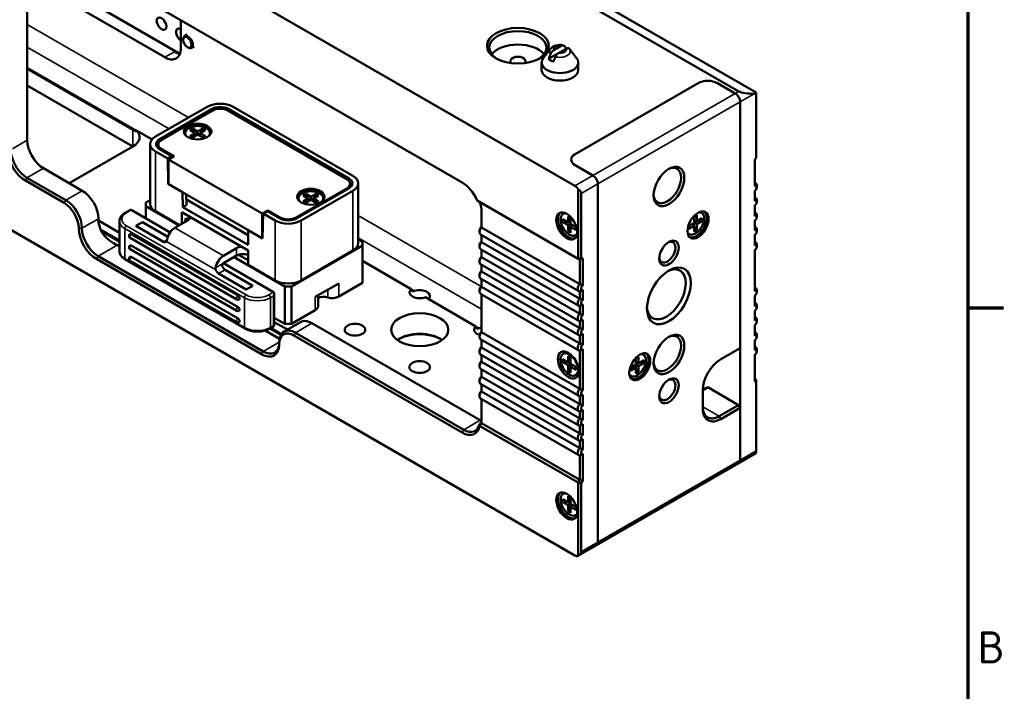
# Model space of a CAD drawing. Header units: millimetres. Extents: x 0 to 2686, y -94 to 594.
# Tile 14 of 19: x 717 to 825, y 107 to 180. Entities that reach past the tile are written whole.
import ezdxf

# ---------------------------------------------------------------- set-up
doc = ezdxf.new("R2010")
doc.units = ezdxf.units.MM
doc.layers.get('0').update_dxf_attribs({"lineweight": 25})
for name, color, linetype, lineweight in [('Rahmen (ISO)', 7, 'Continuous', 70), ('Sichtbar (ISO)', 7, 'Continuous', 50), ('Sichtbar schmal (ISO)', 7, 'Continuous', 35)]:
    doc.layers.add(name, color=color, linetype=linetype, lineweight=lineweight)
doc.styles.add('Notiztext (DIN)', font='isocpeur.ttf')

# ---------------------------------------------------------------- blocks, each defined once
blk = doc.blocks.new('Ränder Vorgaberahmen')
at = {"layer": 'Rahmen (ISO)'}
blk.add_line((821, 148.5), (824.9, 148.5), dxfattribs=at)
at = {"layer": 'Rahmen (ISO)', "flags": 128}
blk.add_lwpolyline([(20, 20), (20, 574), (821, 574), (821, 20), (20, 20)], dxfattribs=at)
at = {"layer": 'Rahmen (ISO)', "insert": (822.05, 109.63), "char_height": 3.5, "attachment_point": 7, "style": 'Notiztext (DIN)'}
blk.add_mtext('B', dxfattribs=at)

msp = doc.modelspace()

# ---------------------------------------------------------------- linework, layer by layer
at = {"layer": 'Sichtbar (ISO)'}
for p, q in [((603.843, 262.425), (778.039, 161.853)), ((778.039, 121.436), (603.843, 222.008)), ((764.599, 191.25), (797.838, 172.059)), ((717.987, 189.787), (765.717, 162.231)), ((718.195, 189.668), (718.195, 166.841)), ((764.328, 190.456), (795.954, 172.197)), ((718.195, 185.947), (734.883, 176.312)), ((718.195, 184.6), (733.221, 175.925)), ((734.989, 176.945), (734.989, 179.972)), ((735.236, 177.823), (735.236, 177.905)), ((735.674, 178.411), (735.391, 178.248)), ((735.696, 177.027), (735.766, 176.986)), ((736.424, 177.112), (736.141, 176.949)), ((775.376, 176.837), (774.585, 175.816)), ((776.565, 177.169), (775.727, 176.685)), ((777.095, 176.862), (776.257, 176.379)), ((777.116, 176.875), (777.095, 176.862)), ((777.446, 176.837), (778.237, 175.816)), ((776.257, 176.379), (775.175, 175.754)), ((718.195, 174.646), (729.742, 167.979)), ((774.411, 174.528), (774.411, 175.345)), ((778.411, 174.528), (778.411, 175.345)), ((718.195, 172.826), (729.742, 166.159)), ((778.069, 165.341), (791.504, 173.098)), ((778.069, 165.341), (791.504, 173.098)), ((795.57, 171.975), (793.625, 173.098)), ((793.625, 173.098), (795.57, 171.975)), ((797.632, 171.941), (797.838, 171.949)), ((797.838, 171.949), (797.838, 172.059)), ((797.838, 164.929), (797.838, 171.949)), ((732.217, 167.241), (737.874, 170.507)), ((732.671, 166.979), (738.327, 170.245)), ((738.404, 170.079), (732.889, 166.894)), ((753.112, 162.608), (740.172, 170.079)), ((753.33, 162.693), (740.248, 170.245)), ((753.784, 162.955), (740.702, 170.507)), ((796.1, 171.056), (796.1, 144.112)), ((796.1, 131.864), (796.1, 171.056)), ((731.832, 166.929), (730.129, 167.912)), ((736.247, 168.119), (735.964, 167.956)), ((735.964, 167.956), (736.53, 167.629)), ((736.813, 167.792), (736.247, 168.119)), ((736.485, 167.655), (736.247, 168.119)), ((737.379, 168.119), (736.813, 167.792)), ((737.096, 167.629), (737.662, 167.956)), ((737.141, 167.655), (737.379, 168.119)), ((737.662, 167.956), (737.379, 168.119)), ((735.463, 167.507), (735.463, 167.629)), ((736.53, 167.629), (735.964, 167.302)), ((735.964, 167.302), (736.247, 167.139)), ((736.247, 167.139), (736.813, 167.466)), ((736.576, 167.329), (736.53, 167.629)), ((736.535, 167.598), (736.788, 167.451)), ((736.813, 167.792), (736.813, 167.466)), ((736.813, 167.466), (737.379, 167.139)), ((737.091, 167.598), (736.838, 167.451)), ((737.05, 167.329), (737.096, 167.629)), ((737.662, 167.302), (737.096, 167.629)), ((737.379, 167.139), (737.662, 167.302)), ((738.163, 167.507), (738.163, 167.629)), ((722.791, 162.146), (729.742, 166.159)), ((731.631, 159.893), (731.631, 166.425)), ((732.522, 166.384), (732.522, 165.972)), ((732.671, 165.87), (734.008, 165.098)), ((732.889, 165.874), (734.232, 165.098)), ((732.217, 165.608), (733.554, 164.836)), ((734.008, 165.098), (733.554, 164.836)), ((733.596, 162.077), (733.554, 164.836)), ((734.232, 165.098), (733.631, 164.751)), ((733.631, 164.751), (743.884, 158.831)), ((733.631, 162.056), (733.631, 164.751)), ((734.014, 164.972), (734.008, 165.098)), ((797.722, 164.729), (797.838, 164.929)), ((797.722, 161.812), (797.722, 164.729)), ((719.963, 163.779), (724.205, 161.33)), ((780.014, 162.993), (778.069, 164.116)), ((780.014, 162.993), (778.069, 164.116)), ((718.164, 162.741), (722.407, 160.291)), ((722.23, 159.985), (717.987, 162.435)), ((733.596, 162.077), (733.631, 162.097)), ((733.596, 162.077), (735.162, 161.173)), ((733.631, 162.056), (743.884, 156.137)), ((753.112, 161.587), (747.596, 158.403)), ((747.673, 158.318), (753.33, 161.584)), ((753.478, 162.097), (753.478, 161.685)), ((754.369, 162.138), (754.369, 155.606)), ((778.392, 153.892), (778.392, 161.493)), ((780.544, 122.883), (780.544, 162.075)), ((780.544, 162.075), (780.544, 122.883)), ((797.817, 162.145), (797.722, 162.2)), ((797.93, 161.692), (797.93, 161.897)), ((735.162, 161.173), (735.187, 159.525)), ((735.565, 160.94), (735.6, 159.764)), ((742.344, 156.454), (735.582, 160.358)), ((747.837, 160.362), (747.837, 160.485)), ((748.127, 158.056), (753.784, 161.322)), ((748.622, 160.975), (748.339, 160.811)), ((748.339, 160.811), (748.905, 160.485)), ((748.905, 160.485), (748.339, 160.158)), ((749.187, 160.648), (748.622, 160.975)), ((748.859, 160.511), (748.622, 160.975)), ((748.95, 160.184), (748.905, 160.485)), ((748.909, 160.453), (749.163, 160.307)), ((749.753, 160.975), (749.187, 160.648)), ((749.187, 160.648), (749.187, 160.321)), ((749.465, 160.453), (749.212, 160.307)), ((749.425, 160.184), (749.47, 160.485)), ((749.47, 160.485), (750.036, 160.811)), ((750.036, 160.158), (749.47, 160.485)), ((749.516, 160.511), (749.753, 160.975)), ((750.036, 160.811), (749.753, 160.975)), ((750.537, 160.362), (750.537, 160.485)), ((778.746, 161.037), (778.746, 153.977)), ((797.722, 160.212), (797.722, 161.333)), ((797.817, 160.545), (797.722, 160.6)), ((731.156, 160.036), (731.631, 160.31)), ((731.156, 160.036), (731.156, 159.627)), ((734.78, 157.535), (731.156, 159.627)), ((731.156, 159.627), (731.156, 158.301)), ((735.187, 159.525), (735.6, 159.764)), ((735.187, 159.525), (742.328, 155.402)), ((748.339, 160.158), (748.622, 159.995)), ((748.622, 159.995), (749.187, 160.321)), ((749.187, 160.321), (749.753, 159.995)), ((749.753, 159.995), (750.036, 160.158)), ((778.392, 153.892), (767.347, 160.269)), ((797.722, 158.556), (797.722, 159.733)), ((797.93, 160.092), (797.93, 160.296)), ((728.91, 158.925), (729.388, 159.202)), ((733.808, 156.77), (729.565, 159.219)), ((734.833, 157.566), (732.217, 159.076)), ((742.328, 154.79), (735.098, 158.964)), ((735.098, 158.964), (735.098, 157.719)), ((735.481, 158.274), (735.466, 157.931)), ((735.77, 158.107), (735.469, 158.28)), ((744.485, 159.178), (743.884, 158.831)), ((743.884, 156.137), (743.884, 158.831)), ((743.919, 156.116), (743.961, 158.828)), ((744.415, 159.09), (743.961, 158.828)), ((743.961, 158.828), (745.298, 158.056)), ((744.415, 159.09), (745.752, 158.318)), ((745.829, 158.403), (744.485, 159.178)), ((744.485, 159.178), (744.485, 159.049)), ((767.839, 158.965), (767.839, 157.308)), ((776.73, 157.873), (776.73, 158.199)), ((776.73, 158.199), (777.296, 157.873)), ((776.869, 158.858), (776.762, 158.797)), ((777.296, 157.873), (777.296, 158.526)), ((777.296, 158.526), (777.579, 158.363)), ((777.579, 158.363), (777.579, 157.709)), ((791.08, 158.482), (791.363, 158.646)), ((791.08, 157.829), (791.08, 158.482)), ((791.363, 158.646), (791.363, 157.992)), ((791.363, 157.992), (791.928, 158.319)), ((791.79, 158.978), (791.896, 158.917)), ((791.928, 158.319), (791.928, 157.992)), ((797.817, 158.889), (797.722, 158.944)), ((797.93, 158.436), (797.93, 158.64)), ((725.982, 158.059), (728.272, 156.736)), ((728.272, 157.994), (728.272, 154.728)), ((730.785, 157.903), (730.078, 157.494)), ((733.101, 155.749), (730.078, 157.494)), ((733.562, 156.299), (730.785, 157.903)), ((735.77, 158.107), (734.338, 157.28)), ((767.839, 157.308), (778.569, 151.113)), ((777.251, 157.899), (776.73, 157.873)), ((777.296, 157.546), (776.73, 157.873)), ((777.296, 157.873), (777.579, 157.983)), ((777.579, 157.709), (777.296, 157.546)), ((777.296, 156.893), (777.296, 157.546)), ((777.579, 157.33), (777.296, 156.893)), ((777.579, 157.738), (777.326, 157.884)), ((777.579, 157.709), (778.145, 157.383)), ((777.579, 157.383), (777.816, 157.572)), ((778.145, 157.056), (777.579, 157.383)), ((777.579, 157.383), (777.579, 156.73)), ((777.604, 157.695), (777.604, 157.402)), ((778.145, 157.383), (778.145, 157.056)), ((790.514, 157.502), (791.08, 157.829)), ((791.08, 157.502), (790.514, 157.176)), ((790.514, 157.176), (790.514, 157.502)), ((790.843, 157.692), (791.08, 157.502)), ((791.055, 157.522), (791.055, 157.815)), ((791.08, 158.103), (791.363, 157.992)), ((791.333, 158.004), (791.08, 157.858)), ((791.363, 157.666), (791.08, 157.829)), ((791.08, 156.849), (791.08, 157.502)), ((791.08, 157.45), (791.363, 157.013)), ((791.928, 157.992), (791.363, 157.666)), ((791.363, 157.666), (791.363, 157.013)), ((791.408, 158.019), (791.928, 157.992)), ((797.722, 156.997), (797.722, 158.077)), ((797.817, 157.33), (797.722, 157.384)), ((741.107, 149.429), (729.44, 156.165)), ((741.232, 149.849), (729.565, 156.585)), ((742.328, 155.402), (742.353, 157.021)), ((742.353, 157.021), (743.919, 156.116)), ((743.92, 156.158), (743.884, 156.137)), ((767.631, 156.998), (767.631, 156.794)), ((778.474, 150.35), (767.744, 156.545)), ((767.839, 156.49), (767.839, 155.708)), ((777.579, 156.73), (777.296, 156.893)), ((778.219, 156.52), (778.112, 156.459)), ((790.44, 156.64), (790.546, 156.578)), ((791.363, 157.013), (791.08, 156.849)), ((797.722, 155.33), (797.722, 156.517)), ((797.93, 156.877), (797.93, 157.081)), ((728.272, 155.211), (728.011, 155.362)), ((741.232, 148.604), (729.565, 155.34)), ((741.073, 155.045), (739.641, 154.218)), ((747.066, 150.85), (754.844, 155.341)), ((754.369, 156.023), (754.844, 155.749)), ((754.844, 155.341), (754.844, 155.749)), ((754.844, 151.258), (754.844, 155.341)), ((767.631, 155.398), (767.631, 155.194)), ((767.839, 155.708), (778.569, 149.512)), ((797.817, 155.663), (797.722, 155.718)), ((797.93, 155.21), (797.93, 155.415)), ((725.942, 154.168), (743.974, 143.757)), ((741.107, 148.184), (729.44, 154.92)), ((741.232, 147.359), (729.565, 154.095)), ((739.641, 153.402), (741.073, 154.228)), ((746.359, 150.85), (740.79, 154.065)), ((742.328, 153.728), (741.295, 154.325)), ((742.328, 154.79), (742.328, 153.238)), ((748.127, 151.524), (753.784, 154.79)), ((778.474, 148.75), (767.744, 154.945)), ((767.839, 154.89), (767.839, 154.051)), ((767.839, 154.051), (778.569, 147.856)), ((778.746, 153.977), (778.392, 153.892)), ((778.569, 153.79), (778.392, 153.892)), ((778.746, 153.977), (778.922, 153.875)), ((797.722, 150.35), (797.722, 154.851)), ((725.766, 153.862), (743.797, 143.451)), ((728.91, 153.797), (741.991, 146.245)), ((741.107, 146.938), (729.44, 153.675)), ((745.121, 150.238), (739.641, 153.402)), ((745.298, 151.524), (742.328, 153.238)), ((760.157, 150.575), (754.844, 153.642)), ((767.631, 153.742), (767.631, 153.538)), ((778.474, 147.094), (767.744, 153.289)), ((767.839, 153.234), (767.839, 152.492)), ((778.922, 153.875), (778.569, 153.79)), ((778.569, 151.113), (778.569, 153.79)), ((778.922, 153.875), (778.922, 150.958)), ((742.134, 150.534), (739.111, 152.279)), ((742.841, 150.942), (739.818, 152.687)), ((767.631, 152.182), (767.631, 151.978)), ((778.474, 145.534), (767.744, 151.73)), ((767.839, 152.492), (778.569, 146.297)), ((742.841, 150.942), (742.134, 150.534)), ((746.359, 150.85), (747.066, 150.85)), ((746.359, 146.768), (746.359, 150.85)), ((747.066, 150.85), (747.066, 146.768)), ((752.233, 151.18), (749.677, 149.704)), ((752.233, 149.751), (754.844, 151.258)), ((767.839, 151.675), (767.839, 150.826)), ((767.839, 150.826), (778.569, 144.631)), ((797.817, 150.684), (797.722, 150.738)), ((745.195, 150.076), (745.195, 146.666)), ((749.97, 149.873), (749.97, 148.683)), ((767.228, 146.492), (761.722, 149.672)), ((767.631, 150.516), (767.631, 150.312)), ((778.474, 143.868), (767.744, 150.063)), ((767.839, 150.008), (767.839, 145.846)), ((778.569, 149.512), (778.569, 150.325)), ((778.922, 150.479), (778.922, 149.358)), ((797.722, 148.684), (797.722, 149.871)), ((797.93, 150.231), (797.93, 150.435)), ((778.569, 147.856), (778.569, 148.724)), ((778.922, 148.879), (778.922, 147.702)), ((797.817, 149.017), (797.722, 149.072)), ((797.93, 148.564), (797.93, 148.769)), ((745.195, 147.44), (746.359, 146.768)), ((747.066, 146.768), (749.677, 148.275)), ((797.722, 147.125), (797.722, 148.205)), ((797.817, 147.458), (797.722, 147.513)), ((744.716, 146.245), (745.07, 146.449)), ((745.195, 146.966), (746.631, 146.137)), ((748.058, 146.961), (746.259, 145.922)), ((747.066, 146.768), (746.359, 146.768)), ((749.308, 146.837), (767.692, 136.223)), ((778.569, 146.297), (778.569, 147.068)), ((778.922, 147.223), (778.922, 146.143)), ((797.722, 145.469), (797.722, 146.646)), ((797.93, 147.005), (797.93, 147.209)), ((745.767, 145.11), (744.182, 146.025)), ((765.717, 134.878), (747.332, 145.492)), ((747.509, 145.799), (765.894, 135.184)), ((767.631, 145.536), (767.631, 145.332)), ((767.839, 145.846), (778.569, 139.651)), ((778.569, 144.631), (778.569, 145.509)), ((778.922, 145.663), (778.922, 144.476)), ((797.817, 145.802), (797.722, 145.857)), ((797.93, 145.349), (797.93, 145.553)), ((778.474, 138.888), (767.744, 145.084)), ((767.839, 145.029), (767.839, 144.18)), ((797.722, 143.869), (797.722, 144.99)), ((797.817, 144.202), (797.722, 144.256)), ((767.631, 143.87), (767.631, 143.666)), ((778.474, 137.222), (767.744, 143.417)), ((767.839, 144.18), (778.569, 137.985)), ((767.839, 143.362), (767.839, 142.62)), ((776.869, 143.549), (776.762, 143.487)), ((777.296, 142.563), (777.296, 143.217)), ((777.296, 143.217), (777.579, 143.053)), ((778.569, 139.651), (778.569, 143.843)), ((778.922, 143.997), (778.922, 139.497)), ((784.716, 142.969), (784.999, 143.132)), ((784.999, 143.132), (784.999, 142.479)), ((785.426, 143.464), (785.532, 143.403)), ((793.979, 142.887), (796.1, 144.112)), ((797.722, 140.473), (797.722, 143.389)), ((797.93, 143.749), (797.93, 143.953)), ((767.631, 142.311), (767.631, 142.107)), ((767.839, 142.62), (778.569, 136.425)), ((776.73, 142.563), (776.73, 142.89)), ((776.73, 142.89), (777.296, 142.563)), ((777.251, 142.59), (776.73, 142.563)), ((777.296, 142.237), (776.73, 142.563)), ((777.296, 142.563), (777.579, 142.674)), ((777.579, 142.4), (777.296, 142.237)), ((777.296, 141.584), (777.296, 142.237)), ((777.579, 142.429), (777.326, 142.575)), ((777.579, 143.053), (777.579, 142.4)), ((777.579, 142.4), (778.145, 142.073)), ((777.579, 142.073), (777.816, 142.263)), ((778.145, 141.747), (777.579, 142.073)), ((777.579, 142.073), (777.579, 141.42)), ((777.604, 142.386), (777.604, 142.093)), ((778.145, 142.073), (778.145, 141.747)), ((784.15, 141.989), (784.716, 142.316)), ((784.479, 142.179), (784.716, 141.989)), ((784.691, 142.009), (784.691, 142.301)), ((784.716, 142.316), (784.716, 142.969)), ((784.716, 142.59), (784.999, 142.479)), ((784.969, 142.49), (784.716, 142.344)), ((784.999, 142.152), (784.716, 142.316)), ((784.999, 142.479), (785.564, 142.806)), ((785.564, 142.479), (784.999, 142.152)), ((784.999, 142.152), (784.999, 141.499)), ((785.044, 142.505), (785.564, 142.479)), ((785.564, 142.806), (785.564, 142.479)), ((778.474, 135.663), (767.744, 141.858)), ((767.839, 141.803), (767.839, 140.964)), ((777.579, 142.021), (777.296, 141.584)), ((777.579, 141.42), (777.296, 141.584)), ((778.219, 141.21), (778.112, 141.149)), ((784.076, 141.126), (784.182, 141.065)), ((784.716, 141.989), (784.15, 141.662)), ((784.15, 141.662), (784.15, 141.989)), ((784.716, 141.336), (784.716, 141.989)), ((784.716, 141.936), (784.999, 141.499)), ((784.999, 141.499), (784.716, 141.336)), ((767.631, 140.655), (767.631, 140.451)), ((778.474, 134.007), (767.744, 140.202)), ((767.839, 140.964), (778.569, 134.769)), ((767.839, 140.147), (767.839, 139.364)), ((797.722, 140.762), (797.838, 140.695)), ((797.838, 140.406), (797.722, 140.473)), ((797.838, 140.406), (797.838, 140.695)), ((797.838, 132.867), (797.838, 140.406)), ((767.631, 139.054), (767.631, 138.85)), ((767.839, 139.364), (778.569, 133.169)), ((778.569, 137.985), (778.569, 138.863)), ((778.922, 139.017), (778.922, 137.83)), ((792.565, 139.825), (792.034, 139.519)), ((792.034, 137.478), (792.034, 139.519)), ((795.924, 137.886), (792.565, 139.825)), ((778.474, 132.406), (767.744, 138.602)), ((767.839, 138.547), (767.839, 136.103)), ((793.802, 136.661), (795.924, 137.886)), ((795.924, 137.886), (796.1, 137.58)), ((778.569, 136.425), (778.569, 137.197)), ((778.922, 137.351), (778.922, 136.271)), ((796.1, 137.58), (793.979, 136.355)), ((796.1, 137.58), (796.1, 131.864)), ((778.392, 129.397), (767.629, 135.611)), ((767.83, 135.9), (767.833, 135.902)), ((778.569, 129.703), (767.833, 135.902)), ((778.569, 134.769), (778.569, 135.637)), ((778.922, 135.792), (778.922, 134.615)), ((778.569, 133.169), (778.569, 133.981)), ((778.922, 134.136), (778.922, 133.015)), ((778.569, 129.703), (778.569, 132.381)), ((778.922, 132.535), (778.922, 129.619)), ((797.838, 132.614), (795.945, 131.521)), ((797.838, 132.867), (797.838, 132.614)), ((795.945, 131.521), (780.389, 122.54)), ((778.392, 129.397), (778.569, 129.703)), ((778.392, 121.388), (778.392, 129.397)), ((778.392, 129.397), (778.746, 129.313)), ((778.569, 129.703), (778.922, 129.619)), ((778.922, 129.619), (778.746, 129.313)), ((778.746, 129.313), (778.746, 121.845)), ((776.869, 128.239), (776.762, 128.178)), ((776.73, 127.254), (776.73, 127.581)), ((776.73, 127.581), (777.296, 127.254)), ((777.251, 127.28), (776.73, 127.254)), ((777.296, 126.927), (776.73, 127.254)), ((777.296, 127.254), (777.296, 127.907)), ((777.296, 127.907), (777.579, 127.744)), ((777.296, 127.254), (777.579, 127.365)), ((777.579, 127.091), (777.296, 126.927)), ((777.579, 127.119), (777.326, 127.266)), ((777.579, 127.744), (777.579, 127.091)), ((777.579, 127.091), (778.145, 126.764)), ((777.604, 127.076), (777.604, 126.784)), ((777.296, 126.274), (777.296, 126.927)), ((777.579, 126.712), (777.296, 126.274)), ((777.579, 126.111), (777.296, 126.274)), ((777.579, 126.764), (777.816, 126.954)), ((778.145, 126.437), (777.579, 126.764)), ((777.579, 126.764), (777.579, 126.111)), ((778.219, 125.901), (778.112, 125.84)), ((778.145, 126.764), (778.145, 126.437)), ((780.389, 122.54), (778.435, 121.412))]:
    msp.add_line(p, q, dxfattribs=at)
for centre, start, end in [((729.565, 156.381), 120, 240), ((729.565, 155.136), 120, 240), ((729.565, 153.891), 120, 240), ((741.232, 149.645), 240, 300), ((741.232, 148.4), 240, 300), ((741.232, 147.155), 240, 300), ((744.945, 146.666), 300, 0)]:
    msp.add_arc(centre, 0.25, start, end, dxfattribs=at)
for centre, major_axis in [((732.867, 179.599), (-0.375, 0.65)), ((771.815, 177.182), (3.375, 0)), ((735.696, 177.558), (-0.325, 0.563)), ((736.813, 167.813), (-1.5, 0)), ((788.322, 161.789), (-1.188, -2.057)), ((749.187, 160.668), (-1.5, 0)), ((777.155, 157.464), (-0.813, 1.407)), ((791.504, 157.584), (0.812, 1.407)), ((788.326, 154.504), (-0.75, -1.299)), ((788.322, 149.827), (-1.7, -2.944)), ((761.084, 146.125), (3.125, 0)), ((754.013, 146.125), (1.125, 0)), ((788.322, 143.418), (-1.188, -2.057)), ((777.331, 142.257), (-0.812, 1.407)), ((777.437, 142.318), (-0.675, 1.169)), ((785.14, 142.071), (0.812, 1.407)), ((761.084, 142.042), (1.125, 0)), ((788.326, 139.44), (-0.75, -1.299)), ((777.155, 126.846), (-0.813, 1.407))]:
    msp.add_ellipse(centre, major_axis=major_axis, ratio=0.5773503, dxfattribs=at)
for centre, major_axis, ratio, start_param, end_param in [((733.574, 180.007), (0.375, -0.65), 0.5773503, 4.3725521, 5.0522259), ((734.989, 178.374), (-0.375, 0.65), 0.5773503, 5.4977871, 8.6393798), ((771.815, 176.978), (3.125, 0), 0.5773503, 5.5370274, 10.1709359), ((735.766, 177.598), (0.375, -0.65), 0.5773503, 5.4977871, 10.2101761), ((733.221, 177.966), (1.25, -2.165), 0.5773503, 5.4977871, 7.0685835), ((734.282, 178.578), (1.25, -2.165), 0.5773503, 5.4977871, 5.8450363), ((771.815, 175.508), (-3.125, 0), 0.5773503, 3.5610813, 5.8636966), ((776.411, 176.161), (-1.423, 0), 0.5773503, 4.1932279, 4.1937355), ((771.815, 175.508), (0.825, 0), 0.5773503, 5.7804126, 9.9275506), ((776.411, 175.345), (2, 0), 0.5773503, 2.7210583, 6.7037196), ((776.411, 176.161), (1.423, 0), 0.5773503, 3.6602461, 4.1937355), ((776.411, 174.528), (2, 0), 0.5773503, 3.1415927, 6.2831853), ((792.565, 172.485), (1.5, 0), 0.5773503, 0.7853982, 2.3561945), ((792.565, 172.485), (1.5, 0), 0.5773503, 0.7853982, 2.3561945), ((797.102, 172.247), (-1.264, 0.088), 0.2354198, 0.4493748, 2.0201711), ((795.57, 171.362), (0.375, -0.65), 0.5773503, 0.7853982, 2.3561945), ((795.57, 171.362), (-0.375, 0.65), 0.5773503, 3.9269908, 5.4977871), ((739.288, 169.691), (2, 0), 0.5773503, 0.7853982, 2.3561945), ((739.288, 169.691), (1.358, 0), 0.5773503, 0.7853982, 2.3561945), ((739.288, 169.568), (-1.25, 0), 0.5773503, 3.9269908, 5.4977871), ((727.974, 167.18), (2.5, 0), 0.5773503, 5.4977871, 6.8149205), ((736.813, 167.629), (1.5, 0), 0.5773503, 0.1062659, 3.0353267), ((736.813, 167.629), (1.35, 0), 0.5773503, 5.8936673, 9.8142959), ((719.963, 165.821), (1.25, -2.165), 0.5773503, 3.9269908, 5.4977871), ((733.631, 166.425), (-2, 0), 0.5773503, 5.4977871, 7.0685835), ((733.631, 166.425), (-1.358, 0), 0.5773503, 5.4977871, 7.0685835), ((733.772, 166.384), (-1.25, 0), 0.5773503, 5.4977871, 7.0685835), ((736.813, 167.507), (-1.35, 0), 0.5773503, 0, 0.1023161), ((736.813, 167.507), (1.35, 0), 0.5773503, 6.1808692, 6.2831853), ((717.987, 164.68), (-1.375, 2.382), 0.5773503, 0.9682333, 2.3561945), ((718.164, 164.782), (1.25, -2.165), 0.5773503, 4.1606722, 5.4977871), ((779.13, 164.728), (-1.5, 0), 0.5773503, 5.4977871, 7.0685835), ((779.13, 164.728), (-1.5, 0), 0.5773503, 5.4977871, 7.0685835), ((788.145, 161.891), (-1.063, -1.84), 0.5773503, 5.5550054, 10.1529579), ((752.228, 162.097), (1.25, 0), 0.5773503, 5.4977871, 7.0685835), ((752.369, 162.138), (1.358, 0), 0.5773503, 5.4977871, 7.0685835), ((752.369, 162.138), (2, 0), 0.5773503, 5.4977871, 7.0685835), ((780.014, 162.381), (-0.375, 0.65), 0.5773503, 3.9269908, 5.4977871), ((780.014, 162.381), (0.375, -0.65), 0.5773503, 0.7853982, 2.3561945), ((765.717, 159.985), (1.375, -2.382), 0.5773503, 1.3623295, 2.3561945), ((778.039, 161.241), (-0.375, 0.65), 0.5773503, 4.7680595, 5.4977871), ((777.685, 161.037), (-1.061, 0), 0.5773503, 3.1415927, 3.9826613), ((797.545, 161.675), (0.272, 0.471), 0.5773503, 5.4977871, 6.5905613), ((797.722, 161.573), (0.147, 0.254), 0.5773503, 3.9269908, 7.0685835), ((724.205, 159.289), (-1.25, 2.165), 0.5773503, 3.9269908, 5.4977871), ((749.187, 160.485), (1.5, 0), 0.5773503, 0.1062659, 3.0353267), ((749.187, 160.485), (1.35, 0), 0.5773503, 5.8936673, 9.8142959), ((749.187, 160.362), (-1.35, 0), 0.5773503, 0, 0.1023161), ((749.187, 160.362), (1.35, 0), 0.5773503, 6.1808692, 6.2831853), ((797.545, 160.074), (0.272, 0.471), 0.5773503, 5.4977871, 6.5905613), ((722.23, 158.148), (1.125, -1.949), 0.5773503, 0.7853982, 2.3561945), ((722.407, 158.25), (1.25, -2.165), 0.5773503, 0.7853982, 2.3561945), ((733.631, 159.893), (-2, 0), 0.5773503, 0, 0.7853982), ((765.894, 160.087), (1.375, -2.382), 0.5773503, 0.7853982, 1.25726), ((797.722, 159.972), (0.147, 0.254), 0.5773503, 3.9269908, 7.0685835), ((727.741, 157.247), (-1.25, 2.165), 0.5773503, 0.7853982, 1.4288993), ((729.388, 158.913), (0.177, 0.306), 0.5773503, 0, 0.7853982), ((735.063, 158.515), (1, 0), 0.5773503, 5.4977871, 6.1103913), ((746.712, 158.872), (1.358, 0), 0.5773503, 3.9269908, 5.4977871), ((746.712, 158.913), (-1.25, 0), 0.5773503, 0.7853982, 2.3561945), ((777.349, 157.577), (-0.812, 1.407), 0.5773503, 0.1199517, 3.021641), ((777.437, 157.628), (0.675, -1.169), 0.5773503, 2.8093788, 6.6153992), ((777.544, 157.689), (-0.675, 1.169), 0.5773503, 6.1815274, 6.2831853), ((791.221, 157.747), (0.675, 1.169), 0.5773503, 2.8093788, 6.6153992), ((791.31, 157.696), (0.813, 1.407), 0.5773503, 3.2615443, 6.1632336), ((791.115, 157.809), (0.675, 1.169), 0.5773503, 0, 0.1016579), ((797.545, 158.418), (0.272, 0.471), 0.5773503, 5.4977871, 6.5905613), ((797.722, 158.316), (0.147, 0.254), 0.5773503, 3.9269908, 7.0685835), ((725.766, 156.107), (1.375, -2.382), 0.5773503, 3.9269908, 5.4977871), ((725.942, 156.209), (1.25, -2.165), 0.5773503, 3.9269908, 5.4977871), ((734.338, 156.259), (0.625, 1.083), 0.5773503, 0.7853982, 2.1548366), ((746.712, 158.872), (2, 0), 0.5773503, 3.9269908, 5.4977871), ((768.015, 157.016), (-0.272, -0.471), 0.5773503, 4.405013, 6.2831853), ((767.839, 157.118), (0.147, 0.254), 0.5773503, 0.7853982, 2.3561945), ((797.545, 156.859), (0.272, 0.471), 0.5773503, 5.4977871, 6.5905613), ((729.565, 156.381), (-0.125, 0.217), 0.5773503, 5.4977871, 6.2831853), ((777.544, 157.689), (0.675, -1.169), 0.5773503, 0, 0.1016579), ((791.115, 157.809), (-0.675, -1.169), 0.5773503, 6.1815274, 6.2831853), ((797.722, 156.757), (0.147, 0.254), 0.5773503, 3.9269908, 7.0685835), ((729.565, 155.136), (-0.125, 0.217), 0.5773503, 5.4977871, 6.2831853), ((733.101, 156.157), (0.25, -0.433), 0.5773503, 5.4977871, 6.5449847), ((741.78, 154.637), (1, 0), 0.5773503, 1.7435903, 2.3561945), ((752.369, 155.606), (2, 0), 0.5773503, 5.4977871, 6.2831853), ((768.015, 155.416), (-0.272, -0.471), 0.5773503, 4.405013, 6.2831853), ((767.839, 155.518), (0.147, 0.254), 0.5773503, 0.7853982, 2.3561945), ((788.149, 154.606), (-0.625, -1.083), 0.5773503, 5.5933682, 10.1145951), ((797.545, 155.193), (0.272, 0.471), 0.5773503, 5.4977871, 6.5905613), ((797.722, 155.091), (0.147, 0.254), 0.5773503, 3.9269908, 7.0685835), ((729.565, 153.891), (-0.125, 0.217), 0.5773503, 5.4977871, 6.2831853), ((739.641, 153.197), (-0.625, -1.083), 0.5773503, 3.9269908, 5.2964292), ((741.78, 153.82), (-1, 0), 0.5773503, 4.1324083, 5.4977871), ((768.015, 153.76), (-0.272, -0.471), 0.5773503, 4.405013, 6.2831853), ((767.839, 153.862), (0.147, 0.254), 0.5773503, 0.7853982, 2.3561945), ((739.818, 153.095), (0.25, -0.433), 0.5773503, 4.4505896, 5.4977871), ((788.039, 149.991), (-1.5, -2.598), 0.5773503, 5.5624114, 10.1455519), ((739.111, 152.687), (-0.25, 0.433), 0.5773503, 1.3089969, 2.3561945), ((768.015, 152.2), (-0.272, -0.471), 0.5773503, 4.405013, 6.2831853), ((767.839, 152.302), (0.147, 0.254), 0.5773503, 0.7853982, 2.3561945), ((746.712, 152.34), (-2, 0), 0.5773503, 0.7853982, 2.3561945), ((768.015, 150.534), (-0.272, -0.471), 0.5773503, 4.405013, 6.2831853), ((767.839, 150.636), (0.147, 0.254), 0.5773503, 0.7853982, 2.3561945), ((778.746, 150.821), (-0.272, -0.471), 0.5773503, 4.405013, 6.5905613), ((778.922, 150.719), (-0.147, -0.254), 0.5773503, 3.9269908, 7.0685835), ((797.545, 150.213), (0.272, 0.471), 0.5773503, 5.4977871, 6.5905613), ((741.232, 149.645), (0.125, -0.217), 0.5773503, 0, 2.3561945), ((744.945, 149.931), (-0.177, -0.306), 0.5773503, 1.5707963, 3.1415927), ((750.602, 149.217), (-0.875, 0), 0.5773503, 4.1969236, 5.5184483), ((751.526, 150.159), (-1, 0), 0.5773503, 1.055331, 2.3561945), ((761.084, 150.207), (-1.125, 0), 0.5773503, 5.6810332, 8.4561338), ((761.084, 149.799), (1.125, 0), 0.5773503, 5.7631114, 8.3740555), ((797.722, 150.111), (0.147, 0.254), 0.5773503, 3.9269908, 7.0685835), ((741.232, 148.4), (0.125, -0.217), 0.5773503, 0, 2.3561945), ((748.97, 148.683), (1, 0), 0.5773503, 5.4977871, 6.2831853), ((778.746, 149.22), (-0.272, -0.471), 0.5773503, 4.405013, 6.5905613), ((778.922, 149.118), (-0.147, -0.254), 0.5773503, 3.9269908, 7.0685835), ((797.545, 148.547), (0.272, 0.471), 0.5773503, 5.4977871, 6.5905613), ((797.722, 148.445), (0.147, 0.254), 0.5773503, 3.9269908, 7.0685835), ((778.746, 147.564), (-0.272, -0.471), 0.5773503, 4.405013, 6.5905613), ((778.922, 147.462), (-0.147, -0.254), 0.5773503, 3.9269908, 7.0685835), ((797.545, 146.987), (0.272, 0.471), 0.5773503, 5.4977871, 6.5905613), ((741.232, 147.155), (0.125, -0.217), 0.5773503, 0, 2.3561945), ((749.308, 144.796), (-1.25, 2.165), 0.5773503, 5.4977871, 6.2831853), ((768.155, 146.125), (-1.125, 0), 0.5773503, 5.6810332, 7.3692893), ((797.722, 146.885), (0.147, 0.254), 0.5773503, 3.9269908, 7.0685835), ((747.509, 143.757), (-1.25, 2.165), 0.5773503, 5.4977871, 7.0685835), ((747.332, 143.655), (-1.125, 1.949), 0.5773503, 5.4977871, 7.0685835), ((761.084, 143.879), (3.125, 0), 0.5773503, 0.6716187, 2.4699739), ((761.084, 143.675), (-3.375, 0), 0.5773503, 3.9647496, 5.4600284), ((768.155, 145.716), (1.125, 0), 0.5773503, 1.8564391, 2.0908702), ((768.015, 145.554), (-0.272, -0.471), 0.5773503, 4.405013, 6.2831853), ((767.839, 145.656), (0.147, 0.254), 0.5773503, 0.7853982, 2.3561945), ((778.746, 146.005), (-0.272, -0.471), 0.5773503, 4.405013, 6.5905613), ((778.922, 145.903), (-0.147, -0.254), 0.5773503, 3.9269908, 7.0685835), ((788.145, 143.52), (-1.062, -1.84), 0.5773503, 5.5550054, 10.1529579), ((797.545, 145.331), (0.272, 0.471), 0.5773503, 5.4977871, 6.5905613), ((797.722, 145.229), (0.147, 0.254), 0.5773503, 3.9269908, 7.0685835), ((743.797, 145.697), (1.375, -2.382), 0.5773503, 5.4977871, 7.0685835), ((743.974, 145.799), (1.25, -2.165), 0.5773503, 5.4977871, 7.0685835), ((767.839, 143.99), (0.147, 0.254), 0.5773503, 0.7853982, 2.3561945), ((778.746, 144.339), (-0.272, -0.471), 0.5773503, 4.405013, 6.5905613), ((778.922, 144.237), (-0.147, -0.254), 0.5773503, 3.9269908, 7.0685835), ((797.545, 143.731), (0.272, 0.471), 0.5773503, 5.4977871, 6.5905613), ((768.015, 143.888), (-0.272, -0.471), 0.5773503, 4.405013, 6.2831853), ((777.349, 142.267), (-0.812, 1.407), 0.5773503, 0.0108788, 3.1307139), ((777.544, 142.38), (-0.675, 1.169), 0.5773503, 5.6923381, 6.2831853), ((784.857, 142.234), (0.675, 1.169), 0.5773503, 2.8093788, 6.6153992), ((784.946, 142.183), (0.813, 1.407), 0.5773503, 3.2615443, 6.1632336), ((784.751, 142.295), (0.675, 1.169), 0.5773503, 0, 0.1016579), ((797.722, 143.629), (0.147, 0.254), 0.5773503, 3.9269908, 7.0685835), ((768.015, 142.329), (-0.272, -0.471), 0.5773503, 4.405013, 6.2831853), ((767.839, 142.431), (0.147, 0.254), 0.5773503, 0.7853982, 2.3561945), ((793.979, 140.642), (1.375, 2.382), 0.5773503, 0.7853982, 2.3561945), ((767.839, 140.775), (0.147, 0.254), 0.5773503, 0.7853982, 2.3561945), ((777.544, 142.38), (0.675, -1.169), 0.5773503, 0, 0.5908472), ((784.751, 142.295), (-0.675, -1.169), 0.5773503, 6.1815274, 6.2831853), ((768.015, 140.672), (-0.272, -0.471), 0.5773503, 4.405013, 6.2831853), ((788.149, 139.542), (-0.625, -1.083), 0.5773503, 5.5933682, 10.1145951), ((768.015, 139.072), (-0.272, -0.471), 0.5773503, 4.405013, 6.2831853), ((767.839, 139.174), (0.147, 0.254), 0.5773503, 0.7853982, 2.3561945), ((778.746, 139.359), (-0.272, -0.471), 0.5773503, 4.405013, 6.5905613), ((778.922, 139.257), (-0.147, -0.254), 0.5773503, 3.9269908, 7.0685835), ((778.746, 137.693), (-0.272, -0.471), 0.5773503, 4.405013, 6.5905613), ((778.922, 137.591), (-0.147, -0.254), 0.5773503, 3.9269908, 7.0685835), ((793.802, 138.703), (-1.25, -2.165), 0.5773503, 5.4977871, 7.0685835), ((793.979, 138.601), (-1.375, -2.382), 0.5773503, 5.4977871, 7.0685835), ((765.717, 137.123), (1.375, -2.382), 0.5773503, 5.4977871, 6.8857483), ((765.894, 137.225), (1.25, -2.165), 0.5773503, 5.4977871, 6.8349021), ((767.692, 138.264), (1.25, -2.165), 0.5773503, 5.4977871, 5.5773849), ((766.071, 137.328), (-1.25, 2.165), 0.5773503, 3.7849425, 3.9269908), ((765.894, 137.225), (1.375, -2.382), 0.5773503, 0.6928101, 0.7853982), ((778.746, 136.133), (-0.272, -0.471), 0.5773503, 4.405013, 6.5905613), ((778.922, 136.031), (-0.147, -0.254), 0.5773503, 3.9269908, 7.0685835), ((778.746, 134.477), (-0.272, -0.471), 0.5773503, 4.405013, 6.5905613), ((778.922, 134.375), (-0.147, -0.254), 0.5773503, 3.9269908, 7.0685835), ((778.746, 132.877), (-0.272, -0.471), 0.5773503, 4.405013, 6.5905613), ((778.922, 132.775), (-0.147, -0.254), 0.5773503, 3.9269908, 7.0685835), ((795.57, 132.171), (0.375, -0.65), 0.5773503, 0, 0.7853982), ((795.57, 132.171), (0.375, -0.65), 0.5773503, 0, 0.7853982), ((777.349, 126.958), (0.812, -1.407), 0.5773503, 3.2615443, 6.1632336), ((777.437, 127.009), (0.675, -1.169), 0.5773503, 2.8093788, 6.6153992), ((777.544, 127.07), (-0.675, 1.169), 0.5773503, 6.1815274, 6.2831853), ((777.544, 127.07), (0.675, -1.169), 0.5773503, 0, 0.1016579), ((780.014, 123.189), (0.375, -0.65), 0.5773503, 0, 0.7853982), ((780.014, 123.189), (0.375, -0.65), 0.5773503, 0, 0.7853982), ((777.685, 121.845), (-1.061, 0), 0.5773503, 2.300524, 3.1415927), ((778.039, 122.049), (0.375, -0.65), 0.5773503, 5.4977871, 6.2275148)]:
    msp.add_ellipse(centre, major_axis=major_axis, ratio=ratio, start_param=start_param, end_param=end_param, dxfattribs=at)
for points, knots in [([(776.806, 177.223), (776.707, 177.248), (776.605, 177.262), (776.4, 177.273), (776.297, 177.27), (776.094, 177.244), (775.994, 177.221), (775.801, 177.156), (775.707, 177.113), (775.53, 176.999), (775.447, 176.928), (775.376, 176.837)], [1.952899, 1.952899, 1.952899, 1.952899, 2.2636105, 2.2636105, 2.574322, 2.574322, 2.8850335, 2.8850335, 3.195745, 3.195745, 3.5064565, 3.5064565, 3.5064565, 3.5064565]), ([(775.727, 176.685), (775.677, 176.656), (775.617, 176.61), (775.528, 176.519), (775.482, 176.459), (775.427, 176.369), (775.406, 176.327), (775.389, 176.286)], [-0.4266994, -0.4266994, -0.4266994, -0.4266994, -0.38388292, -0.38388292, -0.34567303, -0.34567303, -0.32053213, -0.32053213, -0.32053213, -0.32053213]), ([(776.903, 177.16), (776.885, 177.181), (776.864, 177.199), (776.81, 177.226), (776.764, 177.232), (776.675, 177.221), (776.615, 177.198), (776.565, 177.169)], [-0.76240067, -0.76240067, -0.76240067, -0.76240067, -0.73725977, -0.73725977, -0.69904989, -0.69904989, -0.6562334, -0.6562334, -0.6562334, -0.6562334]), ([(777.095, 176.862), (777.145, 176.892), (777.205, 176.915), (777.294, 176.926), (777.34, 176.92), (777.393, 176.894), (777.412, 176.878), (777.428, 176.859)], [0.6562334, 0.6562334, 0.6562334, 0.6562334, 0.69904989, 0.69904989, 0.73725977, 0.73725977, 0.76010015, 0.76010015, 0.76010015, 0.76010015]), ([(777.446, 176.837), (777.445, 176.838), (777.444, 176.84), (777.441, 176.843), (777.44, 176.845), (777.438, 176.848), (777.437, 176.849), (777.434, 176.852), (777.433, 176.854), (777.431, 176.856), (777.429, 176.858), (777.428, 176.859)], [1.205932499, 1.205932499, 1.205932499, 1.205932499, 1.211107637, 1.211107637, 1.216282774, 1.216282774, 1.221457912, 1.221457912, 1.22663305, 1.22663305, 1.231808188, 1.231808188, 1.231808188, 1.231808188]), ([(775.919, 175.98), (775.937, 176.021), (775.958, 176.063), (776.012, 176.153), (776.058, 176.213), (776.147, 176.304), (776.207, 176.35), (776.257, 176.379)], [0.32053213, 0.32053213, 0.32053213, 0.32053213, 0.34567303, 0.34567303, 0.38388292, 0.38388292, 0.4266994, 0.4266994, 0.4266994, 0.4266994]), ([(729.742, 167.979), (729.813, 167.938), (729.884, 167.899), (729.978, 167.858), (730.007, 167.847), (730.059, 167.836), (730.082, 167.835), (730.109, 167.85), (730.116, 167.858), (730.126, 167.88), (730.129, 167.895), (730.129, 167.912)], [0, 0, 0, 0, 0.05978622, 0.05978622, 0.08967933, 0.08967933, 0.11957244, 0.11957244, 0.13209415, 0.13209415, 0.14461587, 0.14461587, 0.14461587, 0.14461587]), ([(728.91, 158.925), (728.835, 158.882), (728.765, 158.835), (728.637, 158.733), (728.578, 158.678), (728.473, 158.559), (728.428, 158.496), (728.352, 158.362), (728.323, 158.292), (728.283, 158.145), (728.272, 158.07), (728.272, 157.994)], [3.14159265, 3.14159265, 3.14159265, 3.14159265, 3.29867229, 3.29867229, 3.45575192, 3.45575192, 3.61283155, 3.61283155, 3.76991118, 3.76991118, 3.92699082, 3.92699082, 3.92699082, 3.92699082]), ([(728.011, 155.362), (727.767, 155.503), (727.468, 155.676), (726.895, 156.095), (726.625, 156.346), (726.4, 156.698), (726.361, 156.767), (726.327, 156.839)], [-1.85112719, -1.85112719, -1.85112719, -1.85112719, -1.6445406, -1.6445406, -1.43795401, -1.43795401, -1.39243757, -1.39243757, -1.39243757, -1.39243757]), ([(733.407, 155.776), (733.415, 155.788), (733.422, 155.8), (733.449, 155.855), (733.463, 155.908), (733.472, 155.963)], [-0.208292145, -0.208292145, -0.208292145, -0.208292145, -0.195553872, -0.195553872, -0.157830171, -0.157830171, -0.157830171, -0.157830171]), ([(728.272, 154.728), (728.272, 154.653), (728.283, 154.577), (728.323, 154.431), (728.352, 154.36), (728.428, 154.227), (728.473, 154.163), (728.578, 154.045), (728.637, 153.99), (728.765, 153.888), (728.835, 153.841), (728.91, 153.797)], [3.92699082, 3.92699082, 3.92699082, 3.92699082, 4.08407045, 4.08407045, 4.24115008, 4.24115008, 4.39822972, 4.39822972, 4.55530935, 4.55530935, 4.71238898, 4.71238898, 4.71238898, 4.71238898]), ([(738.775, 152.902), (738.767, 152.846), (738.769, 152.784), (738.79, 152.701), (738.797, 152.68), (738.805, 152.66)], [-0.151344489, -0.151344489, -0.151344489, -0.151344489, -0.113620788, -0.113620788, -0.100882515, -0.100882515, -0.100882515, -0.100882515]), ([(739.512, 153.068), (739.5, 153.098), (739.494, 153.133), (739.497, 153.203), (739.506, 153.237), (739.534, 153.296), (739.553, 153.324), (739.595, 153.37), (739.619, 153.389), (739.641, 153.402)], [0.111869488, 0.111869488, 0.111869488, 0.111869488, 0.131841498, 0.131841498, 0.151813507, 0.151813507, 0.170679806, 0.170679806, 0.189546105, 0.189546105, 0.189546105, 0.189546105]), ([(760.525, 150.362), (760.471, 150.344), (760.415, 150.332), (760.32, 150.327), (760.28, 150.335), (760.22, 150.37), (760.196, 150.398), (760.164, 150.475), (760.157, 150.523), (760.157, 150.575)], [0.16232408, 0.16232408, 0.16232408, 0.16232408, 0.20019282, 0.20019282, 0.23806156, 0.23806156, 0.27603007, 0.27603007, 0.31399858, 0.31399858, 0.31399858, 0.31399858]), ([(767.596, 146.28), (767.542, 146.262), (767.486, 146.249), (767.391, 146.245), (767.351, 146.253), (767.291, 146.287), (767.267, 146.315), (767.236, 146.392), (767.228, 146.441), (767.228, 146.492)], [0.16232408, 0.16232408, 0.16232408, 0.16232408, 0.20019282, 0.20019282, 0.23806156, 0.23806156, 0.27603007, 0.27603007, 0.31399858, 0.31399858, 0.31399858, 0.31399858]), ([(741.991, 146.245), (742.141, 146.159), (742.309, 146.089), (742.669, 145.983), (742.861, 145.947), (743.254, 145.911), (743.454, 145.911), (743.847, 145.947), (744.039, 145.983), (744.399, 146.089), (744.567, 146.159), (744.716, 146.245)], [4.712389, 4.712389, 4.712389, 4.712389, 5.0265482, 5.0265482, 5.3407075, 5.3407075, 5.6548668, 5.6548668, 5.969026, 5.969026, 6.2831853, 6.2831853, 6.2831853, 6.2831853]), ([(767.614, 135.76), (767.649, 135.804), (767.684, 135.848), (767.753, 135.937), (767.787, 135.983), (767.821, 136.028)], [0, 0, 0, 0, 0.033909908, 0.033909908, 0.067820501, 0.067820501, 0.067820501, 0.067820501]), ([(767.833, 135.902), (767.8, 135.856), (767.767, 135.811), (767.7, 135.721), (767.666, 135.676), (767.631, 135.632)], [-0.067588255, -0.067588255, -0.067588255, -0.067588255, -0.033794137, -0.033794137, 0, 0, 0, 0]), ([(767.83, 135.9), (767.829, 135.924), (767.828, 135.948), (767.824, 135.99), (767.823, 136.01), (767.821, 136.028)], [0.000001, 0.000001, 0.000001, 0.000001, 0.04048259, 0.04048259, 0.075284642, 0.075284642, 0.075284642, 0.075284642])]:
    msp.add_open_spline(points, degree=3, knots=knots, dxfattribs=at)
for points, weights in [([(777.116, 176.875), (776.997, 177.036), (776.903, 177.16)], [1.09655479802, 1.10582889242, 1.09960415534]), ([(775.389, 176.286), (775.294, 176.052), (775.175, 175.754)], [1.09960415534, 1.10582889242, 1.09655479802]), ([(775.919, 175.98), (775.825, 175.746), (775.706, 175.448)], [1.09960415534, 1.10582889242, 1.09655479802])]:
    msp.add_rational_spline(points, weights, degree=2, dxfattribs=at)
for points, degree in [([(778.922, 150.958), (778.789, 151.035), (778.569, 151.113)], 2), ([(778.569, 150.325), (778.789, 150.402), (778.922, 150.479)], 2), ([(778.569, 149.512), (778.789, 149.435), (778.922, 149.358)], 2), ([(778.569, 148.724), (778.789, 148.802), (778.922, 148.879)], 2), ([(778.569, 147.856), (778.789, 147.779), (778.922, 147.702)], 2), ([(778.569, 147.068), (778.789, 147.145), (778.922, 147.223)], 2), ([(778.569, 146.297), (778.789, 146.22), (778.922, 146.143)], 2), ([(778.569, 145.509), (778.789, 145.586), (778.922, 145.663)], 2), ([(778.569, 144.631), (778.789, 144.553), (778.922, 144.476)], 2), ([(778.569, 143.843), (778.789, 143.92), (778.922, 143.997)], 2), ([(778.569, 139.651), (778.789, 139.574), (778.922, 139.497)], 2), ([(778.569, 138.863), (778.789, 138.94), (778.922, 139.017)], 2), ([(778.569, 137.985), (778.789, 137.907), (778.922, 137.83)], 2), ([(778.569, 137.197), (778.789, 137.274), (778.922, 137.351)], 2), ([(767.631, 135.632), (767.626, 135.68), (767.62, 135.722), (767.614, 135.76)], 3), ([(767.631, 135.632), (767.63, 135.625), (767.63, 135.618), (767.629, 135.611)], 3), ([(778.569, 136.425), (778.789, 136.348), (778.922, 136.271)], 2), ([(778.569, 135.637), (778.789, 135.715), (778.922, 135.792)], 2), ([(778.569, 134.769), (778.789, 134.692), (778.922, 134.615)], 2), ([(778.569, 133.981), (778.789, 134.058), (778.922, 134.136)], 2), ([(778.569, 133.169), (778.789, 133.092), (778.922, 133.015)], 2), ([(778.569, 132.381), (778.789, 132.458), (778.922, 132.535)], 2)]:
    msp.add_open_spline(points, degree=degree, dxfattribs=at)
at = {"layer": 'Sichtbar schmal (ISO)'}
for p, q in [((718.195, 179.497), (735.82, 169.321)), ((733.698, 168.096), (718.195, 177.047)), ((733.221, 175.925), (734.282, 176.537)), ((730.129, 167.912), (718.195, 174.802)), ((795.57, 171.975), (795.954, 172.197)), ((780.014, 162.993), (795.57, 171.975)), ((797.632, 171.941), (796.1, 171.056)), ((738.334, 170.038), (738.327, 170.245)), ((740.248, 170.245), (740.242, 170.038)), ((796.1, 171.056), (780.544, 162.075)), ((729.742, 166.159), (729.742, 167.979)), ((718.195, 166.841), (716.573, 165.905)), ((732.671, 166.979), (732.678, 166.732)), ((732.889, 165.874), (732.889, 165.744)), ((732.217, 159.076), (732.217, 165.608)), ((718.164, 162.741), (719.963, 163.779)), ((717.987, 162.435), (718.164, 162.741)), ((753.33, 162.693), (753.322, 162.446)), ((778.039, 161.853), (780.014, 162.993)), ((753.112, 161.587), (753.112, 161.458)), ((780.544, 162.075), (778.746, 161.037)), ((724.205, 161.33), (722.407, 160.291)), ((753.784, 154.79), (753.784, 161.322)), ((722.407, 160.291), (722.23, 159.985)), ((724.175, 157.23), (725.973, 158.268)), ((729.565, 159.219), (729.035, 158.913)), ((735.77, 158.107), (735.77, 158.576)), ((745.829, 158.403), (745.829, 158.277)), ((747.596, 158.277), (747.596, 158.403)), ((754.369, 158.611), (767.806, 150.854)), ((724.175, 157.23), (723.821, 157.23)), ((728.272, 155.92), (726.21, 157.111)), ((741.94, 149.625), (728.858, 157.178)), ((728.858, 157.178), (728.858, 153.912)), ((729.035, 157.484), (742.116, 149.931)), ((734.338, 157.28), (739.641, 154.218)), ((745.298, 151.524), (745.298, 158.056)), ((748.127, 158.056), (748.127, 151.524)), ((726.327, 156.839), (728.272, 155.716)), ((767.839, 148.386), (754.369, 156.162)), ((728.011, 155.362), (725.942, 154.168)), ((733.101, 155.749), (733.472, 155.963)), ((738.805, 152.66), (733.407, 155.776)), ((741.073, 154.228), (741.073, 155.045)), ((725.942, 154.168), (725.766, 153.862)), ((728.858, 153.912), (741.94, 146.359)), ((738.775, 152.902), (739.641, 153.402)), ((739.818, 152.687), (739.111, 152.279)), ((752.233, 151.18), (752.233, 149.751)), ((741.94, 146.359), (741.94, 149.625)), ((744.591, 149.931), (745.121, 150.238)), ((745.121, 149.829), (744.768, 149.625)), ((744.768, 149.625), (744.768, 146.359)), ((745.121, 146.563), (745.121, 149.829)), ((749.677, 148.275), (749.677, 149.704)), ((751.033, 149.657), (751.033, 150.487)), ((760.525, 150.362), (760.157, 150.575)), ((744.768, 146.359), (745.121, 146.563)), ((747.509, 145.799), (749.308, 146.837)), ((767.596, 146.28), (767.228, 146.492)), ((744.696, 146.233), (745.903, 145.537)), ((745.996, 145.687), (744.873, 146.335)), ((747.332, 145.492), (747.509, 145.799)), ((743.974, 143.757), (745.741, 144.778)), ((745.741, 144.778), (745.741, 144.574)), ((743.974, 143.757), (743.797, 143.451)), ((792.034, 137.682), (793.802, 136.661)), ((767.692, 136.223), (765.894, 135.184)), ((793.802, 136.661), (793.979, 136.355)), ((765.717, 134.878), (765.894, 135.184)), ((796.1, 131.864), (797.838, 132.867)), ((780.544, 122.883), (796.1, 131.864)), ((778.746, 121.845), (780.544, 122.883))]:
    msp.add_line(p, q, dxfattribs=at)
for centre, major_axis, start_param, end_param in [((776.411, 176.57), (-1.134, 0), 5.862651, 6.7315433), ((776.411, 176.774), (-0.701, 0), 4.4914739, 6.5041004), ((776.411, 176.57), (1.134, 0), 4.264031, 6.7037196), ((776.411, 176.774), (0.701, 0), 4.4914739, 6.5041004), ((730.272, 158.199), (-1.75, 0), 5.4977871, 7.0685835), ((729.035, 158.709), (-0.125, 0.217), 5.4977871, 6.2831853), ((730.272, 157.994), (-2, 0), 0, 0.7853982), ((729.035, 157.28), (0.125, 0.217), 0.7853982, 2.3561945), ((729.565, 156.381), (-0.125, -0.217), 3.9269908, 6.2831853), ((729.565, 155.136), (-0.125, -0.217), 3.9269908, 6.2831853), ((730.272, 154.728), (-2, 0), 0, 0.7853982), ((729.035, 154.014), (-0.125, -0.217), 5.4977871, 6.2831853), ((729.565, 153.891), (-0.125, -0.217), 3.9269908, 6.2831853), ((741.232, 149.645), (-0.125, -0.217), 3.9269908, 6.2831853), ((742.116, 149.727), (0.125, 0.217), 0.7853982, 2.3561945), ((743.354, 150.442), (-2, 0), 0.7853982, 2.3561945), ((743.354, 150.646), (1.75, 0), 3.9269908, 5.4977871), ((744.591, 149.727), (-0.125, 0.217), 3.9269908, 5.4977871), ((741.232, 148.4), (-0.125, -0.217), 3.9269908, 6.2831853), ((741.232, 147.155), (-0.125, -0.217), 3.9269908, 6.2831853), ((743.354, 147.176), (2, 0), 3.9269908, 5.4977871), ((742.116, 146.461), (-0.125, -0.217), 5.4977871, 6.2831853), ((744.591, 146.461), (0.125, -0.217), 0, 0.7853982), ((744.945, 146.666), (0.125, -0.217), 0, 0.7853982), ((744.945, 146.666), (0.25, 0), 5.4977871, 6.2831853)]:
    msp.add_ellipse(centre, major_axis=major_axis, ratio=0.5773503, start_param=start_param, end_param=end_param, dxfattribs=at)

# ---------------------------------------------------------------- block references
msp.add_blockref('Ränder Vorgaberahmen', (0, 0))

doc.saveas('drawing.dxf')
